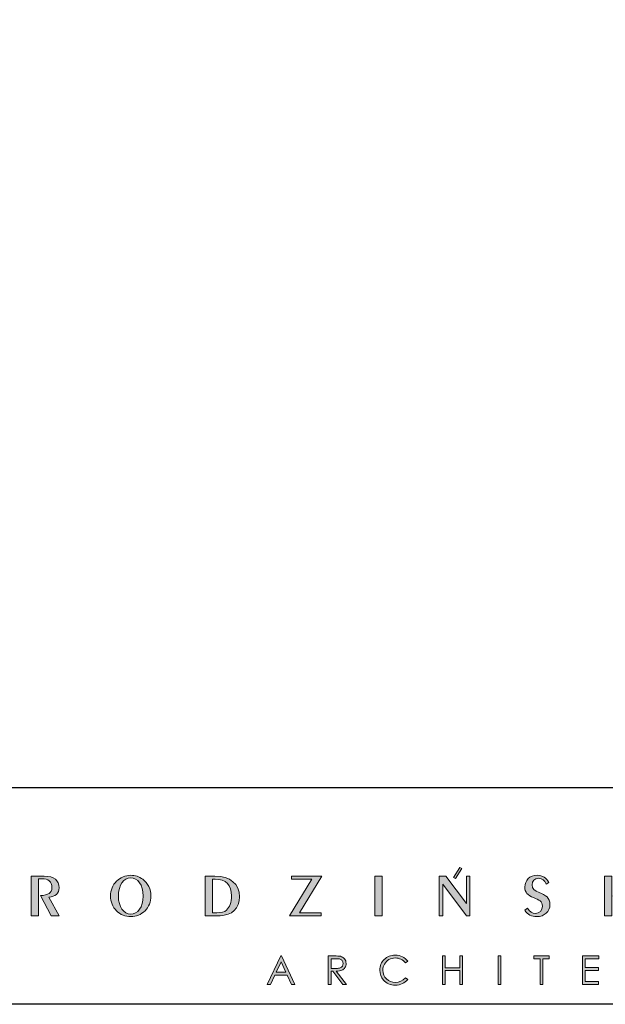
# Model space of a CAD drawing. Header units: millimetres. Extents: x -221 to 149158, y -114258 to 0.
# Tile 43 of 256: x 90225 to 90711, y -66221 to -65403. Entities that reach past the tile are written whole.
import ezdxf

# ---------------------------------------------------------------- set-up
doc = ezdxf.new("R2010")
doc.units = ezdxf.units.MM
doc.layers.get('0').update_dxf_attribs({"lineweight": 0})
doc.layers.add('A-przekrycieram.ART', color=7, linetype='Continuous', lineweight=0, true_color=0xffffff)
doc.layers.add('opis..KF', color=250, linetype='Continuous', lineweight=15)

# ---------------------------------------------------------------- blocks, each defined once
blk = doc.blocks.new('*U1674')
at = {"layer": 'A-przekrycieram.ART'}
h = blk.add_hatch(color=256, dxfattribs=at)
h.dxf.hatch_style = 1
h.paths.add_polyline_path([(0, 4200), (5940, 4200), (5940, 0), (0, 0)])
h.paths.add_polyline_path([(200, 4100), (5840, 4100), (5840, 100), (200, 100)], flags=16)
blk = doc.blocks.new('A$C3E4B4AA6')
at = {"layer": 'opis..KF', "lineweight": 0}
h = blk.add_hatch(color=256, dxfattribs=at)
h.dxf.hatch_style = 1
edge = h.paths.add_edge_path()
edge.add_spline(control_points=[(261.21, 40.88), (261.21, 40.88), (256.36, 49.43), (256.36, 49.43), (256.36, 49.43), (259.43, 49.58), (261.11, 51.19), (261.11, 53.77), (261.11, 53.77), (261.11, 57.23), (258.82, 59.11), (254.24, 59.11), (254.24, 59.11), (254.24, 59.11), (248.27, 59.11), (248.27, 59.11), (248.27, 59.11), (248.27, 59.11), (248.27, 40.88), (248.27, 40.88), (248.27, 40.88), (248.27, 40.88), (251.66, 40.88), (251.66, 40.88), (251.66, 40.88), (251.66, 40.88), (251.66, 57.94), (251.66, 57.94), (251.66, 57.94), (251.66, 57.94), (253.05, 57.94), (253.05, 57.94), (253.05, 57.94), (256.22, 57.94), (257.78, 56.62), (257.78, 53.92), (257.78, 53.92), (257.78, 51.31), (256.14, 50.36), (252.51, 50.12), (252.51, 50.12), (252.51, 50.12), (257.41, 40.88), (257.41, 40.88), (257.41, 40.88), (257.41, 40.88), (261.21, 40.88), (261.21, 40.88)], knot_values=[0, 0, 0, 0, 0.076923, 0.076923, 0.076923, 0.077023, 0.153846, 0.153846, 0.153846, 0.153946, 0.230769, 0.230769, 0.230769, 0.230869, 0.307692, 0.307692, 0.307692, 0.307792, 0.384615, 0.384615, 0.384615, 0.384715, 0.461538, 0.461538, 0.461538, 0.461638, 0.538462, 0.538462, 0.538462, 0.538562, 0.615385, 0.615385, 0.615385, 0.615485, 0.692308, 0.692308, 0.692308, 0.692408, 0.769231, 0.769231, 0.769231, 0.769331, 0.846154, 0.846154, 0.846154, 0.846254, 1, 1, 1, 1], degree=3, periodic=0)
h = blk.add_hatch(color=256, dxfattribs=at)
h.dxf.hatch_style = 1
edge = h.paths.add_edge_path()
edge.add_spline(control_points=[(303.45, 49.95), (303.45, 53.16), (302.11, 55.89), (299.68, 57.69), (299.68, 57.69), (298.04, 58.86), (296.14, 59.5), (294.15, 59.5), (294.15, 59.5), (291.66, 59.5), (289.35, 58.52), (287.59, 56.79), (287.59, 56.79), (285.79, 55.04), (284.84, 52.65), (284.84, 49.95), (284.84, 49.95), (284.84, 47.27), (285.79, 44.9), (287.54, 43.15), (287.54, 43.15), (289.35, 41.35), (291.64, 40.44), (294.15, 40.44), (294.15, 40.44), (296.63, 40.44), (298.92, 41.35), (300.72, 43.15), (300.72, 43.15), (302.5, 44.9), (303.45, 47.27), (303.45, 49.95)], knot_values=[0, 0, 0, 0, 0.111111, 0.111111, 0.111111, 0.111211, 0.222222, 0.222222, 0.222222, 0.222322, 0.333333, 0.333333, 0.333333, 0.333433, 0.444444, 0.444444, 0.444444, 0.444544, 0.555556, 0.555556, 0.555556, 0.555656, 0.666667, 0.666667, 0.666667, 0.666767, 0.777778, 0.777778, 0.777778, 0.777878, 1, 1, 1, 1], degree=3, periodic=0)
edge = h.paths.add_edge_path(flags=16)
edge.add_spline(control_points=[(299.85, 49.95), (299.85, 44.76), (297.31, 41.61), (294.15, 41.61), (294.15, 41.61), (290.95, 41.61), (288.44, 44.78), (288.44, 49.95), (288.44, 49.95), (288.44, 55.14), (290.95, 58.33), (294.15, 58.33), (294.15, 58.33), (297.31, 58.33), (299.85, 55.16), (299.85, 49.95)], knot_values=[0, 0, 0, 0, 0.2, 0.2, 0.2, 0.2001, 0.4, 0.4, 0.4, 0.4001, 0.6, 0.6, 0.6, 0.6001, 1, 1, 1, 1], degree=3, periodic=0)
h = blk.add_hatch(color=256, dxfattribs=at)
h.dxf.hatch_style = 1
edge = h.paths.add_edge_path()
edge.add_spline(control_points=[(344.26, 49.58), (344.26, 55.48), (340.09, 59.11), (332.9, 59.11), (332.9, 59.11), (332.9, 59.11), (328.45, 59.11), (328.45, 59.11), (328.45, 59.11), (328.45, 59.11), (328.45, 40.88), (328.45, 40.88), (328.45, 40.88), (328.45, 40.88), (335.34, 40.88), (335.34, 40.88), (335.34, 40.88), (340.72, 40.88), (344.26, 44.39), (344.26, 49.58)], knot_values=[0, 0, 0, 0, 0.166667, 0.166667, 0.166667, 0.166767, 0.333333, 0.333333, 0.333333, 0.333433, 0.5, 0.5, 0.5, 0.5001, 0.666667, 0.666667, 0.666667, 0.666767, 1, 1, 1, 1], degree=3, periodic=0)
edge = h.paths.add_edge_path(flags=16)
edge.add_spline(control_points=[(340.63, 50.04), (340.63, 47), (339.75, 44.71), (338.31, 43.44), (338.31, 43.44), (337.29, 42.56), (335.85, 42.25), (333.81, 42.25), (333.81, 42.25), (333.81, 42.25), (331.81, 42.25), (331.81, 42.25), (331.81, 42.25), (331.81, 42.25), (331.81, 57.74), (331.81, 57.74), (331.81, 57.74), (331.81, 57.74), (333.07, 57.74), (333.07, 57.74), (333.07, 57.74), (337.97, 57.74), (340.63, 55.01), (340.63, 50.04)], knot_values=[0, 0, 0, 0, 0.142857, 0.142857, 0.142857, 0.142957, 0.285714, 0.285714, 0.285714, 0.285814, 0.428571, 0.428571, 0.428571, 0.428671, 0.571429, 0.571429, 0.571429, 0.571529, 0.714286, 0.714286, 0.714286, 0.714386, 1, 1, 1, 1], degree=3, periodic=0)
h = blk.add_hatch(color=256, dxfattribs=at)
h.dxf.hatch_style = 1
edge = h.paths.add_edge_path()
edge.add_spline(control_points=[(382.16, 59.11), (382.16, 59.11), (368.32, 59.11), (368.32, 59.11), (368.32, 59.11), (368.32, 59.11), (368.32, 57.74), (368.32, 57.74), (368.32, 57.74), (368.32, 57.74), (377.58, 57.74), (377.58, 57.74), (377.58, 57.74), (377.58, 57.74), (367.28, 40.88), (367.28, 40.88), (367.28, 40.88), (367.28, 40.88), (381.97, 40.88), (381.97, 40.88), (381.97, 40.88), (381.97, 40.88), (381.97, 42.25), (381.97, 42.25), (381.97, 42.25), (381.97, 42.25), (371.88, 42.25), (371.88, 42.25), (371.88, 42.25), (371.88, 42.25), (382.16, 59.11), (382.16, 59.11)], knot_values=[0, 0, 0, 0, 0.111111, 0.111111, 0.111111, 0.111211, 0.222222, 0.222222, 0.222222, 0.222322, 0.333333, 0.333333, 0.333333, 0.333433, 0.444444, 0.444444, 0.444444, 0.444544, 0.555556, 0.555556, 0.555556, 0.555656, 0.666667, 0.666667, 0.666667, 0.666767, 0.777778, 0.777778, 0.777778, 0.777878, 1, 1, 1, 1], degree=3, periodic=0)
h = blk.add_hatch(color=256, dxfattribs=at)
h.dxf.hatch_style = 1
edge = h.paths.add_edge_path()
edge.add_spline(control_points=[(410.03, 40.88), (410.03, 40.88), (410.03, 59.11), (410.03, 59.11), (410.03, 59.11), (410.03, 59.11), (406.69, 59.11), (406.69, 59.11), (406.69, 59.11), (406.69, 59.11), (406.69, 40.88), (406.69, 40.88), (406.69, 40.88), (406.69, 40.88), (410.03, 40.88), (410.03, 40.88)], knot_values=[0, 0, 0, 0, 0.2, 0.2, 0.2, 0.2001, 0.4, 0.4, 0.4, 0.4001, 0.6, 0.6, 0.6, 0.6001, 1, 1, 1, 1], degree=3, periodic=0)
h = blk.add_hatch(color=256, dxfattribs=at)
h.dxf.hatch_style = 1
edge = h.paths.add_edge_path()
edge.add_spline(control_points=[(450.52, 40.88), (450.52, 40.88), (450.52, 59.11), (450.52, 59.11), (450.52, 59.11), (450.52, 59.11), (448.89, 59.11), (448.89, 59.11), (448.89, 59.11), (448.89, 59.11), (448.89, 46.51), (448.89, 46.51), (448.89, 46.51), (448.89, 46.51), (439.46, 59.11), (439.46, 59.11), (439.46, 59.11), (439.46, 59.11), (436.36, 59.11), (436.36, 59.11), (436.36, 59.11), (436.36, 59.11), (436.36, 40.88), (436.36, 40.88), (436.36, 40.88), (436.36, 40.88), (437.97, 40.88), (437.97, 40.88), (437.97, 40.88), (437.97, 40.88), (437.97, 55.4), (437.97, 55.4), (437.97, 55.4), (437.97, 55.4), (448.89, 40.88), (448.89, 40.88), (448.89, 40.88), (448.89, 40.88), (450.52, 40.88), (450.52, 40.88)], knot_values=[0, 0, 0, 0, 0.090909, 0.090909, 0.090909, 0.091009, 0.181818, 0.181818, 0.181818, 0.181918, 0.272727, 0.272727, 0.272727, 0.272827, 0.363636, 0.363636, 0.363636, 0.363736, 0.454545, 0.454545, 0.454545, 0.454645, 0.545455, 0.545455, 0.545455, 0.545555, 0.636364, 0.636364, 0.636364, 0.636464, 0.727273, 0.727273, 0.727273, 0.727373, 0.818182, 0.818182, 0.818182, 0.818282, 1, 1, 1, 1], degree=3, periodic=0)
edge = h.paths.add_edge_path()
edge.add_spline(control_points=[(443.87, 58.02), (443.87, 58.02), (446.85, 62.62), (446.85, 62.62), (446.85, 62.62), (446.85, 62.62), (445.89, 63.1), (445.89, 63.1), (445.89, 63.1), (445.89, 63.1), (442.91, 58.5), (442.91, 58.5), (442.91, 58.5), (442.91, 58.5), (443.87, 58.02), (443.87, 58.02)], knot_values=[0, 0, 0, 0, 0.2, 0.2, 0.2, 0.2001, 0.4, 0.4, 0.4, 0.4001, 0.6, 0.6, 0.6, 0.6001, 1, 1, 1, 1], degree=3, periodic=0)
h = blk.add_hatch(color=256, dxfattribs=at)
h.dxf.hatch_style = 1
edge = h.paths.add_edge_path()
edge.add_spline(control_points=[(487.4, 46.07), (487.4, 49.21), (485.45, 50.31), (482.45, 51.6), (482.45, 51.6), (480.41, 52.48), (479.16, 53.28), (479.16, 55.04), (479.16, 55.04), (479.16, 56.87), (480.41, 58.11), (482.16, 58.11), (482.16, 58.11), (483.79, 58.11), (485.04, 57.18), (485.67, 55.45), (485.67, 55.45), (485.67, 55.45), (486.86, 56.26), (486.86, 56.26), (486.86, 56.26), (485.94, 58.33), (483.99, 59.5), (481.48, 59.5), (481.48, 59.5), (478.07, 59.5), (475.8, 57.18), (475.8, 54.09), (475.8, 54.09), (475.8, 51.63), (477.12, 50.31), (479.82, 49.19), (479.82, 49.19), (482.28, 48.19), (483.96, 47.53), (483.96, 45.22), (483.96, 45.22), (483.96, 43.32), (482.65, 41.91), (480.68, 41.91), (480.68, 41.91), (479.29, 41.91), (477.95, 42.76), (477.12, 44.34), (477.12, 44.34), (477.12, 44.34), (475.78, 43.39), (475.78, 43.39), (475.78, 43.39), (477.12, 41.35), (478.9, 40.44), (481.38, 40.44), (481.38, 40.44), (484.84, 40.44), (487.4, 42.78), (487.4, 46.07)], knot_values=[0, 0, 0, 0, 0.066667, 0.066667, 0.066667, 0.066767, 0.133333, 0.133333, 0.133333, 0.133433, 0.2, 0.2, 0.2, 0.2001, 0.266667, 0.266667, 0.266667, 0.266767, 0.333333, 0.333333, 0.333333, 0.333433, 0.4, 0.4, 0.4, 0.4001, 0.466667, 0.466667, 0.466667, 0.466767, 0.533333, 0.533333, 0.533333, 0.533433, 0.6, 0.6, 0.6, 0.6001, 0.666667, 0.666667, 0.666667, 0.666767, 0.733333, 0.733333, 0.733333, 0.733433, 0.8, 0.8, 0.8, 0.8001, 0.866667, 0.866667, 0.866667, 0.866767, 1, 1, 1, 1], degree=3, periodic=0)
h = blk.add_hatch(color=256, dxfattribs=at)
h.dxf.hatch_style = 1
edge = h.paths.add_edge_path()
edge.add_spline(control_points=[(525.43, 40.88), (525.43, 40.88), (519.17, 51.29), (519.17, 51.29), (519.17, 51.29), (519.17, 51.29), (524.87, 59.11), (524.87, 59.11), (524.87, 59.11), (524.87, 59.11), (522.77, 59.11), (522.77, 59.11), (522.77, 59.11), (522.77, 59.11), (516.05, 50.02), (516.05, 50.02), (516.05, 50.02), (516.05, 50.02), (521.43, 40.88), (521.43, 40.88), (521.43, 40.88), (521.43, 40.88), (525.43, 40.88), (525.43, 40.88)], knot_values=[0, 0, 0, 0, 0.142857, 0.142857, 0.142857, 0.142957, 0.285714, 0.285714, 0.285714, 0.285814, 0.428571, 0.428571, 0.428571, 0.428671, 0.571429, 0.571429, 0.571429, 0.571529, 0.714286, 0.714286, 0.714286, 0.714386, 1, 1, 1, 1], degree=3, periodic=0)
edge = h.paths.add_edge_path()
edge.add_spline(control_points=[(515.85, 40.88), (515.85, 40.88), (515.85, 59.11), (515.85, 59.11), (515.85, 59.11), (515.85, 59.11), (512.47, 59.11), (512.47, 59.11), (512.47, 59.11), (512.47, 59.11), (512.47, 40.88), (512.47, 40.88), (512.47, 40.88), (512.47, 40.88), (515.85, 40.88), (515.85, 40.88)], knot_values=[0, 0, 0, 0, 0.2, 0.2, 0.2, 0.2001, 0.4, 0.4, 0.4, 0.4001, 0.6, 0.6, 0.6, 0.6001, 1, 1, 1, 1], degree=3, periodic=0)
h = blk.add_hatch(color=256, dxfattribs=at)
h.dxf.hatch_style = 1
edge = h.paths.add_edge_path()
edge.add_spline(control_points=[(363.59, 22.31), (363.59, 22.31), (369.72, 9.18), (369.72, 9.18), (369.72, 9.18), (369.72, 9.18), (368.31, 9.18), (368.31, 9.18), (368.31, 9.18), (368.31, 9.18), (366.25, 13.5), (366.25, 13.5), (366.25, 13.5), (366.25, 13.5), (360.57, 13.5), (360.57, 13.5), (360.57, 13.5), (360.57, 13.5), (358.53, 9.18), (358.53, 9.18), (358.53, 9.18), (358.53, 9.18), (357.06, 9.18), (357.06, 9.18), (357.06, 9.18), (357.06, 9.18), (363.26, 22.31), (363.26, 22.31), (363.26, 22.31), (363.26, 22.31), (363.59, 22.31), (363.59, 22.31)], knot_values=[0, 0, 0, 0, 0.111111, 0.111111, 0.111111, 0.111211, 0.222222, 0.222222, 0.222222, 0.222322, 0.333333, 0.333333, 0.333333, 0.333433, 0.444444, 0.444444, 0.444444, 0.444544, 0.555556, 0.555556, 0.555556, 0.555656, 0.666667, 0.666667, 0.666667, 0.666767, 0.777778, 0.777778, 0.777778, 0.777878, 1, 1, 1, 1], degree=3, periodic=0)
edge = h.paths.add_edge_path(flags=16)
edge.add_spline(control_points=[(363.43, 19.56), (363.43, 19.56), (361.17, 14.78), (361.17, 14.78), (361.17, 14.78), (361.17, 14.78), (365.68, 14.78), (365.68, 14.78), (365.68, 14.78), (365.68, 14.78), (363.43, 19.56), (363.43, 19.56)], knot_values=[0, 0, 0, 0, 0.25, 0.25, 0.25, 0.2501, 0.5, 0.5, 0.5, 0.5001, 1, 1, 1, 1], degree=3, periodic=0)
h = blk.add_hatch(color=256, dxfattribs=at)
h.dxf.hatch_style = 1
edge = h.paths.add_edge_path()
edge.add_spline(control_points=[(385.19, 22.31), (385.19, 22.31), (387.81, 22.31), (387.81, 22.31), (387.81, 22.31), (389.27, 22.31), (390.26, 22.25), (390.78, 22.13), (390.78, 22.13), (391.56, 21.96), (392.19, 21.57), (392.68, 20.99), (392.68, 20.99), (393.17, 20.4), (393.42, 19.68), (393.42, 18.82), (393.42, 18.82), (393.42, 18.11), (393.25, 17.48), (392.91, 16.94), (392.91, 16.94), (392.58, 16.4), (392.09, 15.99), (391.47, 15.72), (391.47, 15.72), (390.84, 15.44), (389.98, 15.3), (388.87, 15.29), (388.87, 15.29), (388.87, 15.29), (393.6, 9.18), (393.6, 9.18), (393.6, 9.18), (393.6, 9.18), (391.99, 9.18), (391.99, 9.18), (391.99, 9.18), (391.99, 9.18), (387.26, 15.29), (387.26, 15.29), (387.26, 15.29), (387.26, 15.29), (386.51, 15.29), (386.51, 15.29), (386.51, 15.29), (386.51, 15.29), (386.51, 9.18), (386.51, 9.18), (386.51, 9.18), (386.51, 9.18), (385.19, 9.18), (385.19, 9.18), (385.19, 9.18), (385.19, 9.18), (385.19, 22.31), (385.19, 22.31)], knot_values=[0, 0, 0, 0, 0.066667, 0.066667, 0.066667, 0.066767, 0.133333, 0.133333, 0.133333, 0.133433, 0.2, 0.2, 0.2, 0.2001, 0.266667, 0.266667, 0.266667, 0.266767, 0.333333, 0.333333, 0.333333, 0.333433, 0.4, 0.4, 0.4, 0.4001, 0.466667, 0.466667, 0.466667, 0.466767, 0.533333, 0.533333, 0.533333, 0.533433, 0.6, 0.6, 0.6, 0.6001, 0.666667, 0.666667, 0.666667, 0.666767, 0.733333, 0.733333, 0.733333, 0.733433, 0.8, 0.8, 0.8, 0.8001, 0.866667, 0.866667, 0.866667, 0.866767, 1, 1, 1, 1], degree=3, periodic=0)
edge = h.paths.add_edge_path(flags=16)
edge.add_spline(control_points=[(386.51, 21.03), (386.51, 21.03), (386.51, 16.57), (386.51, 16.57), (386.51, 16.57), (386.51, 16.57), (388.77, 16.55), (388.77, 16.55), (388.77, 16.55), (389.65, 16.55), (390.3, 16.64), (390.72, 16.8), (390.72, 16.8), (391.14, 16.97), (391.47, 17.24), (391.71, 17.6), (391.71, 17.6), (391.94, 17.97), (392.06, 18.37), (392.06, 18.83), (392.06, 18.83), (392.06, 19.27), (391.94, 19.67), (391.7, 20.03), (391.7, 20.03), (391.47, 20.39), (391.15, 20.65), (390.76, 20.8), (390.76, 20.8), (390.38, 20.96), (389.73, 21.03), (388.83, 21.03), (388.83, 21.03), (388.83, 21.03), (386.51, 21.03), (386.51, 21.03)], knot_values=[0, 0, 0, 0, 0.1, 0.1, 0.1, 0.1001, 0.2, 0.2, 0.2, 0.2001, 0.3, 0.3, 0.3, 0.3001, 0.4, 0.4, 0.4, 0.4001, 0.5, 0.5, 0.5, 0.5001, 0.6, 0.6, 0.6, 0.6001, 0.7, 0.7, 0.7, 0.7001, 0.8, 0.8, 0.8, 0.8001, 1, 1, 1, 1], degree=3, periodic=0)
h = blk.add_hatch(color=256, dxfattribs=at)
h.dxf.hatch_style = 1
edge = h.paths.add_edge_path()
edge.add_spline(control_points=[(421.82, 19.89), (421.82, 19.89), (420.79, 19.09), (420.79, 19.09), (420.79, 19.09), (420.22, 19.84), (419.53, 20.4), (418.73, 20.79), (418.73, 20.79), (417.93, 21.17), (417.05, 21.36), (416.09, 21.36), (416.09, 21.36), (415.05, 21.36), (414.08, 21.11), (413.18, 20.61), (413.18, 20.61), (412.29, 20.1), (411.6, 19.43), (411.11, 18.58), (411.11, 18.58), (410.62, 17.73), (410.38, 16.78), (410.38, 15.72), (410.38, 15.72), (410.38, 14.12), (410.92, 12.78), (412.02, 11.71), (412.02, 11.71), (413.12, 10.64), (414.5, 10.1), (416.17, 10.1), (416.17, 10.1), (418.01, 10.1), (419.55, 10.82), (420.79, 12.26), (420.79, 12.26), (420.79, 12.26), (421.82, 11.47), (421.82, 11.47), (421.82, 11.47), (421.17, 10.64), (420.35, 9.99), (419.37, 9.54), (419.37, 9.54), (418.39, 9.08), (417.3, 8.86), (416.09, 8.86), (416.09, 8.86), (413.79, 8.86), (411.98, 9.62), (410.66, 11.15), (410.66, 11.15), (409.54, 12.44), (408.99, 14), (408.99, 15.82), (408.99, 15.82), (408.99, 17.74), (409.66, 19.36), (411.01, 20.67), (411.01, 20.67), (412.36, 21.99), (414.04, 22.64), (416.07, 22.64), (416.07, 22.64), (417.3, 22.64), (418.4, 22.4), (419.39, 21.92), (419.39, 21.92), (420.38, 21.43), (421.19, 20.76), (421.82, 19.89)], knot_values=[0, 0, 0, 0, 0.052632, 0.052632, 0.052632, 0.052732, 0.105263, 0.105263, 0.105263, 0.105363, 0.157895, 0.157895, 0.157895, 0.157995, 0.210526, 0.210526, 0.210526, 0.210626, 0.263158, 0.263158, 0.263158, 0.263258, 0.315789, 0.315789, 0.315789, 0.315889, 0.368421, 0.368421, 0.368421, 0.368521, 0.421053, 0.421053, 0.421053, 0.421153, 0.473684, 0.473684, 0.473684, 0.473784, 0.526316, 0.526316, 0.526316, 0.526416, 0.578947, 0.578947, 0.578947, 0.579047, 0.631579, 0.631579, 0.631579, 0.631679, 0.684211, 0.684211, 0.684211, 0.684311, 0.736842, 0.736842, 0.736842, 0.736942, 0.789474, 0.789474, 0.789474, 0.789574, 0.842105, 0.842105, 0.842105, 0.842205, 0.894737, 0.894737, 0.894737, 0.894837, 1, 1, 1, 1], degree=3, periodic=0)
h = blk.add_hatch(color=256, dxfattribs=at)
h.dxf.hatch_style = 1
edge = h.paths.add_edge_path()
edge.add_spline(control_points=[(437.81, 22.31), (437.81, 22.31), (439.13, 22.31), (439.13, 22.31), (439.13, 22.31), (439.13, 22.31), (439.13, 16.81), (439.13, 16.81), (439.13, 16.81), (439.13, 16.81), (445.82, 16.81), (445.82, 16.81), (445.82, 16.81), (445.82, 16.81), (445.82, 22.31), (445.82, 22.31), (445.82, 22.31), (445.82, 22.31), (447.13, 22.31), (447.13, 22.31), (447.13, 22.31), (447.13, 22.31), (447.13, 9.18), (447.13, 9.18), (447.13, 9.18), (447.13, 9.18), (445.82, 9.18), (445.82, 9.18), (445.82, 9.18), (445.82, 9.18), (445.82, 15.53), (445.82, 15.53), (445.82, 15.53), (445.82, 15.53), (439.13, 15.53), (439.13, 15.53), (439.13, 15.53), (439.13, 15.53), (439.13, 9.18), (439.13, 9.18), (439.13, 9.18), (439.13, 9.18), (437.81, 9.18), (437.81, 9.18), (437.81, 9.18), (437.81, 9.18), (437.81, 22.31), (437.81, 22.31)], knot_values=[0, 0, 0, 0, 0.076923, 0.076923, 0.076923, 0.077023, 0.153846, 0.153846, 0.153846, 0.153946, 0.230769, 0.230769, 0.230769, 0.230869, 0.307692, 0.307692, 0.307692, 0.307792, 0.384615, 0.384615, 0.384615, 0.384715, 0.461538, 0.461538, 0.461538, 0.461638, 0.538462, 0.538462, 0.538462, 0.538562, 0.615385, 0.615385, 0.615385, 0.615485, 0.692308, 0.692308, 0.692308, 0.692408, 0.769231, 0.769231, 0.769231, 0.769331, 0.846154, 0.846154, 0.846154, 0.846254, 1, 1, 1, 1], degree=3, periodic=0)
h = blk.add_hatch(color=256, dxfattribs=at)
h.dxf.hatch_style = 1
edge = h.paths.add_edge_path()
edge.add_spline(control_points=[(463.51, 22.31), (463.51, 22.31), (464.83, 22.31), (464.83, 22.31), (464.83, 22.31), (464.83, 22.31), (464.83, 9.18), (464.83, 9.18), (464.83, 9.18), (464.83, 9.18), (463.51, 9.18), (463.51, 9.18), (463.51, 9.18), (463.51, 9.18), (463.51, 22.31), (463.51, 22.31)], knot_values=[0, 0, 0, 0, 0.2, 0.2, 0.2, 0.2001, 0.4, 0.4, 0.4, 0.4001, 0.6, 0.6, 0.6, 0.6001, 1, 1, 1, 1], degree=3, periodic=0)
h = blk.add_hatch(color=256, dxfattribs=at)
h.dxf.hatch_style = 1
edge = h.paths.add_edge_path()
edge.add_spline(control_points=[(479.91, 21.03), (479.91, 21.03), (479.91, 22.31), (479.91, 22.31), (479.91, 22.31), (479.91, 22.31), (487.09, 22.31), (487.09, 22.31), (487.09, 22.31), (487.09, 22.31), (487.09, 21.03), (487.09, 21.03), (487.09, 21.03), (487.09, 21.03), (484.17, 21.03), (484.17, 21.03), (484.17, 21.03), (484.17, 21.03), (484.17, 9.18), (484.17, 9.18), (484.17, 9.18), (484.17, 9.18), (482.83, 9.18), (482.83, 9.18), (482.83, 9.18), (482.83, 9.18), (482.83, 21.03), (482.83, 21.03), (482.83, 21.03), (482.83, 21.03), (479.91, 21.03), (479.91, 21.03)], knot_values=[0, 0, 0, 0, 0.111111, 0.111111, 0.111111, 0.111211, 0.222222, 0.222222, 0.222222, 0.222322, 0.333333, 0.333333, 0.333333, 0.333433, 0.444444, 0.444444, 0.444444, 0.444544, 0.555556, 0.555556, 0.555556, 0.555656, 0.666667, 0.666667, 0.666667, 0.666767, 0.777778, 0.777778, 0.777778, 0.777878, 1, 1, 1, 1], degree=3, periodic=0)
h = blk.add_hatch(color=256, dxfattribs=at)
h.dxf.hatch_style = 1
edge = h.paths.add_edge_path()
edge.add_spline(control_points=[(502.38, 22.31), (502.38, 22.31), (509.9, 22.31), (509.9, 22.31), (509.9, 22.31), (509.9, 22.31), (509.9, 21.03), (509.9, 21.03), (509.9, 21.03), (509.9, 21.03), (503.7, 21.03), (503.7, 21.03), (503.7, 21.03), (503.7, 21.03), (503.7, 16.92), (503.7, 16.92), (503.7, 16.92), (503.7, 16.92), (509.84, 16.92), (509.84, 16.92), (509.84, 16.92), (509.84, 16.92), (509.84, 15.64), (509.84, 15.64), (509.84, 15.64), (509.84, 15.64), (503.7, 15.64), (503.7, 15.64), (503.7, 15.64), (503.7, 15.64), (503.7, 10.46), (503.7, 10.46), (503.7, 10.46), (503.7, 10.46), (509.84, 10.46), (509.84, 10.46), (509.84, 10.46), (509.84, 10.46), (509.84, 9.18), (509.84, 9.18), (509.84, 9.18), (509.84, 9.18), (502.38, 9.18), (502.38, 9.18), (502.38, 9.18), (502.38, 9.18), (502.38, 22.31), (502.38, 22.31)], knot_values=[0, 0, 0, 0, 0.076923, 0.076923, 0.076923, 0.077023, 0.153846, 0.153846, 0.153846, 0.153946, 0.230769, 0.230769, 0.230769, 0.230869, 0.307692, 0.307692, 0.307692, 0.307792, 0.384615, 0.384615, 0.384615, 0.384715, 0.461538, 0.461538, 0.461538, 0.461638, 0.538462, 0.538462, 0.538462, 0.538562, 0.615385, 0.615385, 0.615385, 0.615485, 0.692308, 0.692308, 0.692308, 0.692408, 0.769231, 0.769231, 0.769231, 0.769331, 0.846154, 0.846154, 0.846154, 0.846254, 1, 1, 1, 1], degree=3, periodic=0)
at = {"layer": 'opis..KF', "lineweight": 30}
blk.add_lwpolyline([(0, 100), (933, 100), (933, 0), (0, 0)], close=True, dxfattribs=at)
at = {"layer": 'opis..KF', "lineweight": 0}
for points, knots in [([(261.21, 40.88), (261.21, 40.88), (256.36, 49.43), (256.36, 49.43), (256.36, 49.43), (259.43, 49.58), (261.11, 51.19), (261.11, 53.77), (261.11, 53.77), (261.11, 57.23), (258.82, 59.11), (254.24, 59.11), (254.24, 59.11), (254.24, 59.11), (248.27, 59.11), (248.27, 59.11), (248.27, 59.11), (248.27, 59.11), (248.27, 40.88), (248.27, 40.88), (248.27, 40.88), (248.27, 40.88), (251.66, 40.88), (251.66, 40.88), (251.66, 40.88), (251.66, 40.88), (251.66, 57.94), (251.66, 57.94), (251.66, 57.94), (251.66, 57.94), (253.05, 57.94), (253.05, 57.94), (253.05, 57.94), (256.22, 57.94), (257.78, 56.62), (257.78, 53.92), (257.78, 53.92), (257.78, 51.31), (256.14, 50.36), (252.51, 50.12), (252.51, 50.12), (252.51, 50.12), (257.41, 40.88), (257.41, 40.88), (257.41, 40.88), (257.41, 40.88), (261.21, 40.88), (261.21, 40.88)], [0, 0, 0, 0, 0.076923, 0.076923, 0.076923, 0.076923, 0.153846, 0.153846, 0.153846, 0.153846, 0.230769, 0.230769, 0.230769, 0.230769, 0.307692, 0.307692, 0.307692, 0.307692, 0.384615, 0.384615, 0.384615, 0.384615, 0.461538, 0.461538, 0.461538, 0.461538, 0.538462, 0.538462, 0.538462, 0.538462, 0.615385, 0.615385, 0.615385, 0.615385, 0.692308, 0.692308, 0.692308, 0.692308, 0.769231, 0.769231, 0.769231, 0.769231, 0.846154, 0.846154, 0.846154, 0.846154, 1, 1, 1, 1]), ([(303.45, 49.95), (303.45, 53.16), (302.11, 55.89), (299.68, 57.69), (299.68, 57.69), (298.04, 58.86), (296.14, 59.5), (294.15, 59.5), (294.15, 59.5), (291.66, 59.5), (289.35, 58.52), (287.59, 56.79), (287.59, 56.79), (285.79, 55.04), (284.84, 52.65), (284.84, 49.95), (284.84, 49.95), (284.84, 47.27), (285.79, 44.9), (287.54, 43.15), (287.54, 43.15), (289.35, 41.35), (291.64, 40.44), (294.15, 40.44), (294.15, 40.44), (296.63, 40.44), (298.92, 41.35), (300.72, 43.15), (300.72, 43.15), (302.5, 44.9), (303.45, 47.27), (303.45, 49.95)], [0, 0, 0, 0, 0.111111, 0.111111, 0.111111, 0.111111, 0.222222, 0.222222, 0.222222, 0.222222, 0.333333, 0.333333, 0.333333, 0.333333, 0.444444, 0.444444, 0.444444, 0.444444, 0.555556, 0.555556, 0.555556, 0.555556, 0.666667, 0.666667, 0.666667, 0.666667, 0.777778, 0.777778, 0.777778, 0.777778, 1, 1, 1, 1]), ([(344.26, 49.58), (344.26, 55.48), (340.09, 59.11), (332.9, 59.11), (332.9, 59.11), (332.9, 59.11), (328.45, 59.11), (328.45, 59.11), (328.45, 59.11), (328.45, 59.11), (328.45, 40.88), (328.45, 40.88), (328.45, 40.88), (328.45, 40.88), (335.34, 40.88), (335.34, 40.88), (335.34, 40.88), (340.72, 40.88), (344.26, 44.39), (344.26, 49.58)], [0, 0, 0, 0, 0.166667, 0.166667, 0.166667, 0.166667, 0.333333, 0.333333, 0.333333, 0.333333, 0.5, 0.5, 0.5, 0.5, 0.666667, 0.666667, 0.666667, 0.666667, 1, 1, 1, 1]), ([(382.16, 59.11), (382.16, 59.11), (368.32, 59.11), (368.32, 59.11), (368.32, 59.11), (368.32, 59.11), (368.32, 57.74), (368.32, 57.74), (368.32, 57.74), (368.32, 57.74), (377.58, 57.74), (377.58, 57.74), (377.58, 57.74), (377.58, 57.74), (367.28, 40.88), (367.28, 40.88), (367.28, 40.88), (367.28, 40.88), (381.97, 40.88), (381.97, 40.88), (381.97, 40.88), (381.97, 40.88), (381.97, 42.25), (381.97, 42.25), (381.97, 42.25), (381.97, 42.25), (371.88, 42.25), (371.88, 42.25), (371.88, 42.25), (371.88, 42.25), (382.16, 59.11), (382.16, 59.11)], [0, 0, 0, 0, 0.111111, 0.111111, 0.111111, 0.111111, 0.222222, 0.222222, 0.222222, 0.222222, 0.333333, 0.333333, 0.333333, 0.333333, 0.444444, 0.444444, 0.444444, 0.444444, 0.555556, 0.555556, 0.555556, 0.555556, 0.666667, 0.666667, 0.666667, 0.666667, 0.777778, 0.777778, 0.777778, 0.777778, 1, 1, 1, 1]), ([(410.03, 40.88), (410.03, 40.88), (410.03, 59.11), (410.03, 59.11), (410.03, 59.11), (410.03, 59.11), (406.69, 59.11), (406.69, 59.11), (406.69, 59.11), (406.69, 59.11), (406.69, 40.88), (406.69, 40.88), (406.69, 40.88), (406.69, 40.88), (410.03, 40.88), (410.03, 40.88)], [0, 0, 0, 0, 0.2, 0.2, 0.2, 0.2, 0.4, 0.4, 0.4, 0.4, 0.6, 0.6, 0.6, 0.6, 1, 1, 1, 1]), ([(450.52, 40.88), (450.52, 40.88), (450.52, 59.11), (450.52, 59.11), (450.52, 59.11), (450.52, 59.11), (448.89, 59.11), (448.89, 59.11), (448.89, 59.11), (448.89, 59.11), (448.89, 46.51), (448.89, 46.51), (448.89, 46.51), (448.89, 46.51), (439.46, 59.11), (439.46, 59.11), (439.46, 59.11), (439.46, 59.11), (436.36, 59.11), (436.36, 59.11), (436.36, 59.11), (436.36, 59.11), (436.36, 40.88), (436.36, 40.88), (436.36, 40.88), (436.36, 40.88), (437.97, 40.88), (437.97, 40.88), (437.97, 40.88), (437.97, 40.88), (437.97, 55.4), (437.97, 55.4), (437.97, 55.4), (437.97, 55.4), (448.89, 40.88), (448.89, 40.88), (448.89, 40.88), (448.89, 40.88), (450.52, 40.88), (450.52, 40.88)], [0, 0, 0, 0, 0.090909, 0.090909, 0.090909, 0.090909, 0.181818, 0.181818, 0.181818, 0.181818, 0.272727, 0.272727, 0.272727, 0.272727, 0.363636, 0.363636, 0.363636, 0.363636, 0.454545, 0.454545, 0.454545, 0.454545, 0.545455, 0.545455, 0.545455, 0.545455, 0.636364, 0.636364, 0.636364, 0.636364, 0.727273, 0.727273, 0.727273, 0.727273, 0.818182, 0.818182, 0.818182, 0.818182, 1, 1, 1, 1]), ([(443.87, 58.02), (443.87, 58.02), (446.85, 62.62), (446.85, 62.62), (446.85, 62.62), (446.85, 62.62), (445.89, 63.1), (445.89, 63.1), (445.89, 63.1), (445.89, 63.1), (442.91, 58.5), (442.91, 58.5), (442.91, 58.5), (442.91, 58.5), (443.87, 58.02), (443.87, 58.02)], [0, 0, 0, 0, 0.2, 0.2, 0.2, 0.2, 0.4, 0.4, 0.4, 0.4, 0.6, 0.6, 0.6, 0.6, 1, 1, 1, 1]), ([(487.4, 46.07), (487.4, 49.21), (485.45, 50.31), (482.45, 51.6), (482.45, 51.6), (480.41, 52.48), (479.16, 53.28), (479.16, 55.04), (479.16, 55.04), (479.16, 56.87), (480.41, 58.11), (482.16, 58.11), (482.16, 58.11), (483.79, 58.11), (485.04, 57.18), (485.67, 55.45), (485.67, 55.45), (485.67, 55.45), (486.86, 56.26), (486.86, 56.26), (486.86, 56.26), (485.94, 58.33), (483.99, 59.5), (481.48, 59.5), (481.48, 59.5), (478.07, 59.5), (475.8, 57.18), (475.8, 54.09), (475.8, 54.09), (475.8, 51.63), (477.12, 50.31), (479.82, 49.19), (479.82, 49.19), (482.28, 48.19), (483.96, 47.53), (483.96, 45.22), (483.96, 45.22), (483.96, 43.32), (482.65, 41.91), (480.68, 41.91), (480.68, 41.91), (479.29, 41.91), (477.95, 42.76), (477.12, 44.34), (477.12, 44.34), (477.12, 44.34), (475.78, 43.39), (475.78, 43.39), (475.78, 43.39), (477.12, 41.35), (478.9, 40.44), (481.38, 40.44), (481.38, 40.44), (484.84, 40.44), (487.4, 42.78), (487.4, 46.07)], [0, 0, 0, 0, 0.066667, 0.066667, 0.066667, 0.066667, 0.133333, 0.133333, 0.133333, 0.133333, 0.2, 0.2, 0.2, 0.2, 0.266667, 0.266667, 0.266667, 0.266667, 0.333333, 0.333333, 0.333333, 0.333333, 0.4, 0.4, 0.4, 0.4, 0.466667, 0.466667, 0.466667, 0.466667, 0.533333, 0.533333, 0.533333, 0.533333, 0.6, 0.6, 0.6, 0.6, 0.666667, 0.666667, 0.666667, 0.666667, 0.733333, 0.733333, 0.733333, 0.733333, 0.8, 0.8, 0.8, 0.8, 0.866667, 0.866667, 0.866667, 0.866667, 1, 1, 1, 1]), ([(515.85, 40.88), (515.85, 40.88), (515.85, 59.11), (515.85, 59.11), (515.85, 59.11), (515.85, 59.11), (512.47, 59.11), (512.47, 59.11), (512.47, 59.11), (512.47, 59.11), (512.47, 40.88), (512.47, 40.88), (512.47, 40.88), (512.47, 40.88), (515.85, 40.88), (515.85, 40.88)], [0, 0, 0, 0, 0.2, 0.2, 0.2, 0.2, 0.4, 0.4, 0.4, 0.4, 0.6, 0.6, 0.6, 0.6, 1, 1, 1, 1]), ([(299.85, 49.95), (299.85, 44.76), (297.31, 41.61), (294.15, 41.61), (294.15, 41.61), (290.95, 41.61), (288.44, 44.78), (288.44, 49.95), (288.44, 49.95), (288.44, 55.14), (290.95, 58.33), (294.15, 58.33), (294.15, 58.33), (297.31, 58.33), (299.85, 55.16), (299.85, 49.95)], [0, 0, 0, 0, 0.2, 0.2, 0.2, 0.2, 0.4, 0.4, 0.4, 0.4, 0.6, 0.6, 0.6, 0.6, 1, 1, 1, 1]), ([(340.63, 50.04), (340.63, 47), (339.75, 44.71), (338.31, 43.44), (338.31, 43.44), (337.29, 42.56), (335.85, 42.25), (333.81, 42.25), (333.81, 42.25), (333.81, 42.25), (331.81, 42.25), (331.81, 42.25), (331.81, 42.25), (331.81, 42.25), (331.81, 57.74), (331.81, 57.74), (331.81, 57.74), (331.81, 57.74), (333.07, 57.74), (333.07, 57.74), (333.07, 57.74), (337.97, 57.74), (340.63, 55.01), (340.63, 50.04)], [0, 0, 0, 0, 0.142857, 0.142857, 0.142857, 0.142857, 0.285714, 0.285714, 0.285714, 0.285714, 0.428571, 0.428571, 0.428571, 0.428571, 0.571429, 0.571429, 0.571429, 0.571429, 0.714286, 0.714286, 0.714286, 0.714286, 1, 1, 1, 1]), ([(363.59, 22.31), (363.59, 22.31), (369.72, 9.18), (369.72, 9.18), (369.72, 9.18), (369.72, 9.18), (368.31, 9.18), (368.31, 9.18), (368.31, 9.18), (368.31, 9.18), (366.25, 13.5), (366.25, 13.5), (366.25, 13.5), (366.25, 13.5), (360.57, 13.5), (360.57, 13.5), (360.57, 13.5), (360.57, 13.5), (358.53, 9.18), (358.53, 9.18), (358.53, 9.18), (358.53, 9.18), (357.06, 9.18), (357.06, 9.18), (357.06, 9.18), (357.06, 9.18), (363.26, 22.31), (363.26, 22.31), (363.26, 22.31), (363.26, 22.31), (363.59, 22.31), (363.59, 22.31)], [0, 0, 0, 0, 0.111111, 0.111111, 0.111111, 0.111111, 0.222222, 0.222222, 0.222222, 0.222222, 0.333333, 0.333333, 0.333333, 0.333333, 0.444444, 0.444444, 0.444444, 0.444444, 0.555556, 0.555556, 0.555556, 0.555556, 0.666667, 0.666667, 0.666667, 0.666667, 0.777778, 0.777778, 0.777778, 0.777778, 1, 1, 1, 1]), ([(363.43, 19.56), (363.43, 19.56), (361.17, 14.78), (361.17, 14.78), (361.17, 14.78), (361.17, 14.78), (365.68, 14.78), (365.68, 14.78), (365.68, 14.78), (365.68, 14.78), (363.43, 19.56), (363.43, 19.56)], [0, 0, 0, 0, 0.25, 0.25, 0.25, 0.25, 0.5, 0.5, 0.5, 0.5, 1, 1, 1, 1]), ([(385.19, 22.31), (385.19, 22.31), (387.81, 22.31), (387.81, 22.31), (387.81, 22.31), (389.27, 22.31), (390.26, 22.25), (390.78, 22.13), (390.78, 22.13), (391.56, 21.96), (392.19, 21.57), (392.68, 20.99), (392.68, 20.99), (393.17, 20.4), (393.42, 19.68), (393.42, 18.82), (393.42, 18.82), (393.42, 18.11), (393.25, 17.48), (392.91, 16.94), (392.91, 16.94), (392.58, 16.4), (392.09, 15.99), (391.47, 15.72), (391.47, 15.72), (390.84, 15.44), (389.98, 15.3), (388.87, 15.29), (388.87, 15.29), (388.87, 15.29), (393.6, 9.18), (393.6, 9.18), (393.6, 9.18), (393.6, 9.18), (391.99, 9.18), (391.99, 9.18), (391.99, 9.18), (391.99, 9.18), (387.26, 15.29), (387.26, 15.29), (387.26, 15.29), (387.26, 15.29), (386.51, 15.29), (386.51, 15.29), (386.51, 15.29), (386.51, 15.29), (386.51, 9.18), (386.51, 9.18), (386.51, 9.18), (386.51, 9.18), (385.19, 9.18), (385.19, 9.18), (385.19, 9.18), (385.19, 9.18), (385.19, 22.31), (385.19, 22.31)], [0, 0, 0, 0, 0.066667, 0.066667, 0.066667, 0.066667, 0.133333, 0.133333, 0.133333, 0.133333, 0.2, 0.2, 0.2, 0.2, 0.266667, 0.266667, 0.266667, 0.266667, 0.333333, 0.333333, 0.333333, 0.333333, 0.4, 0.4, 0.4, 0.4, 0.466667, 0.466667, 0.466667, 0.466667, 0.533333, 0.533333, 0.533333, 0.533333, 0.6, 0.6, 0.6, 0.6, 0.666667, 0.666667, 0.666667, 0.666667, 0.733333, 0.733333, 0.733333, 0.733333, 0.8, 0.8, 0.8, 0.8, 0.866667, 0.866667, 0.866667, 0.866667, 1, 1, 1, 1]), ([(386.51, 21.03), (386.51, 21.03), (386.51, 16.57), (386.51, 16.57), (386.51, 16.57), (386.51, 16.57), (388.77, 16.55), (388.77, 16.55), (388.77, 16.55), (389.65, 16.55), (390.3, 16.64), (390.72, 16.8), (390.72, 16.8), (391.14, 16.97), (391.47, 17.24), (391.71, 17.6), (391.71, 17.6), (391.94, 17.97), (392.06, 18.37), (392.06, 18.83), (392.06, 18.83), (392.06, 19.27), (391.94, 19.67), (391.7, 20.03), (391.7, 20.03), (391.47, 20.39), (391.15, 20.65), (390.76, 20.8), (390.76, 20.8), (390.38, 20.96), (389.73, 21.03), (388.83, 21.03), (388.83, 21.03), (388.83, 21.03), (386.51, 21.03), (386.51, 21.03)], [0, 0, 0, 0, 0.1, 0.1, 0.1, 0.1, 0.2, 0.2, 0.2, 0.2, 0.3, 0.3, 0.3, 0.3, 0.4, 0.4, 0.4, 0.4, 0.5, 0.5, 0.5, 0.5, 0.6, 0.6, 0.6, 0.6, 0.7, 0.7, 0.7, 0.7, 0.8, 0.8, 0.8, 0.8, 1, 1, 1, 1]), ([(421.82, 19.89), (421.82, 19.89), (420.79, 19.09), (420.79, 19.09), (420.79, 19.09), (420.22, 19.84), (419.53, 20.4), (418.73, 20.79), (418.73, 20.79), (417.93, 21.17), (417.05, 21.36), (416.09, 21.36), (416.09, 21.36), (415.05, 21.36), (414.08, 21.11), (413.18, 20.61), (413.18, 20.61), (412.29, 20.1), (411.6, 19.43), (411.11, 18.58), (411.11, 18.58), (410.62, 17.73), (410.38, 16.78), (410.38, 15.72), (410.38, 15.72), (410.38, 14.12), (410.92, 12.78), (412.02, 11.71), (412.02, 11.71), (413.12, 10.64), (414.5, 10.1), (416.17, 10.1), (416.17, 10.1), (418.01, 10.1), (419.55, 10.82), (420.79, 12.26), (420.79, 12.26), (420.79, 12.26), (421.82, 11.47), (421.82, 11.47), (421.82, 11.47), (421.17, 10.64), (420.35, 9.99), (419.37, 9.54), (419.37, 9.54), (418.39, 9.08), (417.3, 8.86), (416.09, 8.86), (416.09, 8.86), (413.79, 8.86), (411.98, 9.62), (410.66, 11.15), (410.66, 11.15), (409.54, 12.44), (408.99, 14), (408.99, 15.82), (408.99, 15.82), (408.99, 17.74), (409.66, 19.36), (411.01, 20.67), (411.01, 20.67), (412.36, 21.99), (414.04, 22.64), (416.07, 22.64), (416.07, 22.64), (417.3, 22.64), (418.4, 22.4), (419.39, 21.92), (419.39, 21.92), (420.38, 21.43), (421.19, 20.76), (421.82, 19.89)], [0, 0, 0, 0, 0.052632, 0.052632, 0.052632, 0.052632, 0.105263, 0.105263, 0.105263, 0.105263, 0.157895, 0.157895, 0.157895, 0.157895, 0.210526, 0.210526, 0.210526, 0.210526, 0.263158, 0.263158, 0.263158, 0.263158, 0.315789, 0.315789, 0.315789, 0.315789, 0.368421, 0.368421, 0.368421, 0.368421, 0.421053, 0.421053, 0.421053, 0.421053, 0.473684, 0.473684, 0.473684, 0.473684, 0.526316, 0.526316, 0.526316, 0.526316, 0.578947, 0.578947, 0.578947, 0.578947, 0.631579, 0.631579, 0.631579, 0.631579, 0.684211, 0.684211, 0.684211, 0.684211, 0.736842, 0.736842, 0.736842, 0.736842, 0.789474, 0.789474, 0.789474, 0.789474, 0.842105, 0.842105, 0.842105, 0.842105, 0.894737, 0.894737, 0.894737, 0.894737, 1, 1, 1, 1]), ([(437.81, 22.31), (437.81, 22.31), (439.13, 22.31), (439.13, 22.31), (439.13, 22.31), (439.13, 22.31), (439.13, 16.81), (439.13, 16.81), (439.13, 16.81), (439.13, 16.81), (445.82, 16.81), (445.82, 16.81), (445.82, 16.81), (445.82, 16.81), (445.82, 22.31), (445.82, 22.31), (445.82, 22.31), (445.82, 22.31), (447.13, 22.31), (447.13, 22.31), (447.13, 22.31), (447.13, 22.31), (447.13, 9.18), (447.13, 9.18), (447.13, 9.18), (447.13, 9.18), (445.82, 9.18), (445.82, 9.18), (445.82, 9.18), (445.82, 9.18), (445.82, 15.53), (445.82, 15.53), (445.82, 15.53), (445.82, 15.53), (439.13, 15.53), (439.13, 15.53), (439.13, 15.53), (439.13, 15.53), (439.13, 9.18), (439.13, 9.18), (439.13, 9.18), (439.13, 9.18), (437.81, 9.18), (437.81, 9.18), (437.81, 9.18), (437.81, 9.18), (437.81, 22.31), (437.81, 22.31)], [0, 0, 0, 0, 0.076923, 0.076923, 0.076923, 0.076923, 0.153846, 0.153846, 0.153846, 0.153846, 0.230769, 0.230769, 0.230769, 0.230769, 0.307692, 0.307692, 0.307692, 0.307692, 0.384615, 0.384615, 0.384615, 0.384615, 0.461538, 0.461538, 0.461538, 0.461538, 0.538462, 0.538462, 0.538462, 0.538462, 0.615385, 0.615385, 0.615385, 0.615385, 0.692308, 0.692308, 0.692308, 0.692308, 0.769231, 0.769231, 0.769231, 0.769231, 0.846154, 0.846154, 0.846154, 0.846154, 1, 1, 1, 1]), ([(463.51, 22.31), (463.51, 22.31), (464.83, 22.31), (464.83, 22.31), (464.83, 22.31), (464.83, 22.31), (464.83, 9.18), (464.83, 9.18), (464.83, 9.18), (464.83, 9.18), (463.51, 9.18), (463.51, 9.18), (463.51, 9.18), (463.51, 9.18), (463.51, 22.31), (463.51, 22.31)], [0, 0, 0, 0, 0.2, 0.2, 0.2, 0.2, 0.4, 0.4, 0.4, 0.4, 0.6, 0.6, 0.6, 0.6, 1, 1, 1, 1]), ([(479.91, 21.03), (479.91, 21.03), (479.91, 22.31), (479.91, 22.31), (479.91, 22.31), (479.91, 22.31), (487.09, 22.31), (487.09, 22.31), (487.09, 22.31), (487.09, 22.31), (487.09, 21.03), (487.09, 21.03), (487.09, 21.03), (487.09, 21.03), (484.17, 21.03), (484.17, 21.03), (484.17, 21.03), (484.17, 21.03), (484.17, 9.18), (484.17, 9.18), (484.17, 9.18), (484.17, 9.18), (482.83, 9.18), (482.83, 9.18), (482.83, 9.18), (482.83, 9.18), (482.83, 21.03), (482.83, 21.03), (482.83, 21.03), (482.83, 21.03), (479.91, 21.03), (479.91, 21.03)], [0, 0, 0, 0, 0.111111, 0.111111, 0.111111, 0.111111, 0.222222, 0.222222, 0.222222, 0.222222, 0.333333, 0.333333, 0.333333, 0.333333, 0.444444, 0.444444, 0.444444, 0.444444, 0.555556, 0.555556, 0.555556, 0.555556, 0.666667, 0.666667, 0.666667, 0.666667, 0.777778, 0.777778, 0.777778, 0.777778, 1, 1, 1, 1]), ([(502.38, 22.31), (502.38, 22.31), (509.9, 22.31), (509.9, 22.31), (509.9, 22.31), (509.9, 22.31), (509.9, 21.03), (509.9, 21.03), (509.9, 21.03), (509.9, 21.03), (503.7, 21.03), (503.7, 21.03), (503.7, 21.03), (503.7, 21.03), (503.7, 16.92), (503.7, 16.92), (503.7, 16.92), (503.7, 16.92), (509.84, 16.92), (509.84, 16.92), (509.84, 16.92), (509.84, 16.92), (509.84, 15.64), (509.84, 15.64), (509.84, 15.64), (509.84, 15.64), (503.7, 15.64), (503.7, 15.64), (503.7, 15.64), (503.7, 15.64), (503.7, 10.46), (503.7, 10.46), (503.7, 10.46), (503.7, 10.46), (509.84, 10.46), (509.84, 10.46), (509.84, 10.46), (509.84, 10.46), (509.84, 9.18), (509.84, 9.18), (509.84, 9.18), (509.84, 9.18), (502.38, 9.18), (502.38, 9.18), (502.38, 9.18), (502.38, 9.18), (502.38, 22.31), (502.38, 22.31)], [0, 0, 0, 0, 0.076923, 0.076923, 0.076923, 0.076923, 0.153846, 0.153846, 0.153846, 0.153846, 0.230769, 0.230769, 0.230769, 0.230769, 0.307692, 0.307692, 0.307692, 0.307692, 0.384615, 0.384615, 0.384615, 0.384615, 0.461538, 0.461538, 0.461538, 0.461538, 0.538462, 0.538462, 0.538462, 0.538462, 0.615385, 0.615385, 0.615385, 0.615385, 0.692308, 0.692308, 0.692308, 0.692308, 0.769231, 0.769231, 0.769231, 0.769231, 0.846154, 0.846154, 0.846154, 0.846154, 1, 1, 1, 1])]:
    blk.add_open_spline(points, degree=3, knots=knots, dxfattribs=at)

msp = doc.modelspace()

# ---------------------------------------------------------------- block references
at = {"xscale": 2, "yscale": 2, "zscale": 2}
msp.add_blockref('*U1674', (79788.68, -67503.22), dxfattribs=at)
at = {"layer": 'opis..KF', "xscale": 1.8, "yscale": 1.8, "zscale": 1.8}
msp.add_blockref('A$C3E4B4AA6', (89787.56, -66220.72), dxfattribs=at)

doc.saveas('drawing.dxf')
